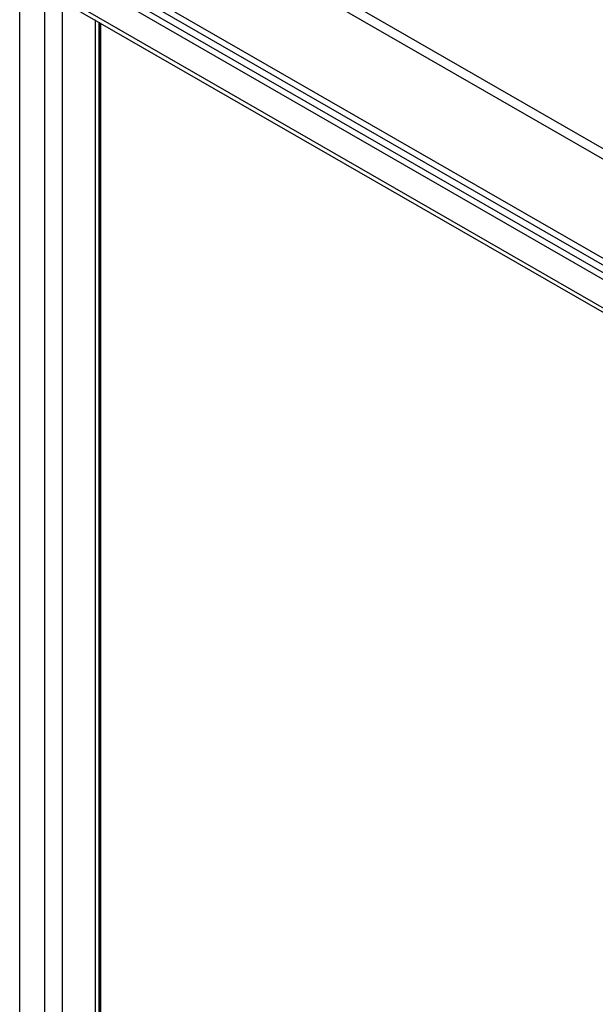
# Model space of a CAD drawing. Header units: inches. Extents: x 5.3 to 73.2, y 7.6 to 48.4.
# Tile 30 of 41: x 61.8 to 65.6, y 29 to 35.5. Entities that reach past the tile are written whole.
import ezdxf

# ---------------------------------------------------------------- set-up
doc = ezdxf.new("R2010")
doc.units = ezdxf.units.IN
doc.header["$MEASUREMENT"] = 0
doc.layers.add('Visible Edges(ANSI)', color=7, linetype='Continuous', lineweight=25)
doc.layers.add('Visible Tangent Edges(ANSI)', color=7, linetype='Continuous', lineweight=25)

msp = doc.modelspace()

# ---------------------------------------------------------------- linework, layer by layer
at = {"layer": 'Visible Edges(ANSI)'}
for p, q in [((68.5322, 32.1698), (61.9355, 35.9685)), ((61.898, 35.9469), (68.4947, 32.1482)), ((61.7867, 23.3501), (61.7867, 35.8823)), ((68.4026, 31.9839), (62.0251, 35.6564)), ((62.3078, 35.4936), (62.3078, 23.5543))]:
    msp.add_line(p, q, dxfattribs=at)
at = {"layer": 'Visible Tangent Edges(ANSI)'}
for p, q in [((69.2911, 32.5475), (62.3388, 36.5511)), ((62.2968, 36.5068), (69.2491, 32.5032)), ((68.6837, 32.1764), (62.2968, 35.8543)), ((62.2703, 35.8264), (68.6572, 32.1484)), ((61.95, 35.7282), (61.95, 23.3161)), ((68.4427, 31.9893), (61.95, 35.7282)), ((62.0688, 23.4101), (62.0688, 35.6313)), ((62.2832, 35.5078), (62.2832, 23.5336)), ((62.3074, 35.4939), (62.3074, 23.5545)), ((62.3169, 35.4884), (62.3169, 23.5761))]:
    msp.add_line(p, q, dxfattribs=at)

doc.saveas('drawing.dxf')
